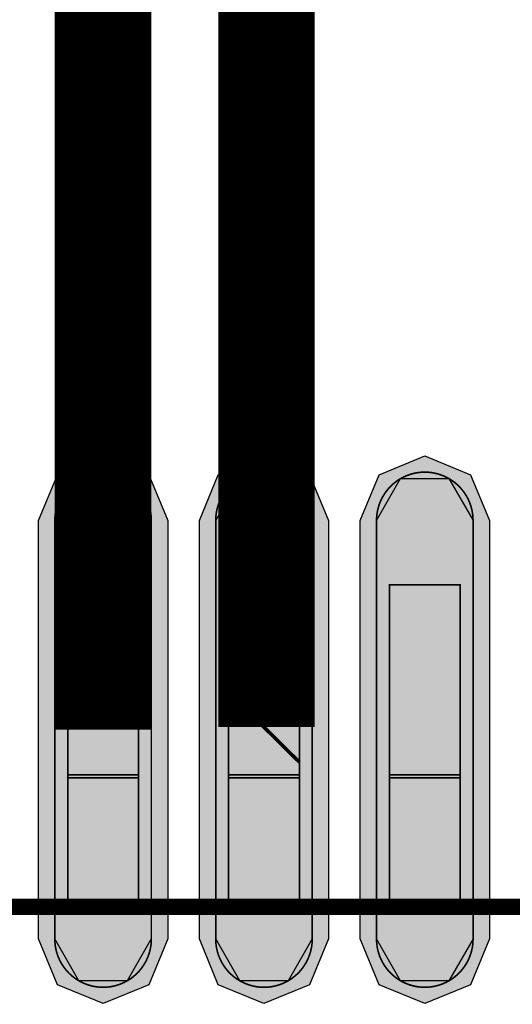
# Model space of a CAD drawing. Header units: millimetres. Extents: x -8 to 125, y -6 to 113.
# Tile 55 of 142: x 62.99 to 64.52, y 53.69 to 56.75. Entities that reach past the tile are written whole.
import ezdxf

# ---------------------------------------------------------------- set-up
doc = ezdxf.new("R2010")
doc.units = ezdxf.units.MM
for name, color, linetype, true_color in [('Component Shape Layer', 7, 'Continuous', 0x00cccc), ('Pin Floating Layer', 7, 'Continuous', 0xff99ff), ('Pin Soldering Layer', 7, 'Continuous', 0xcc9999), ('Top Layer', 7, 'Continuous', 0xff0000), ('Top Paste Mask Layer', 7, 'Continuous', 0x808080), ('Top Solder Mask Layer', 7, 'Continuous', 0x800080)]:
    doc.layers.add(name, color=color, linetype=linetype, true_color=true_color)

msp = doc.modelspace()

# ---------------------------------------------------------------- hatches: boundary and pattern name
at = {"layer": 'Pin Floating Layer'}
for points in [[(63.1361, 53.9801), (63.1361, 54.4001), (63.3561, 54.4001), (63.3561, 53.9801)], [(63.6362, 53.9801), (63.6362, 54.4001), (63.8563, 54.4001), (63.8563, 53.9801)], [(64.1361, 53.9801), (64.1361, 54.4001), (64.3561, 54.4001), (64.3561, 53.9801)]]:
    msp.add_hatch(color=256, dxfattribs=at).paths.add_polyline_path(points)
at = {"layer": 'Pin Soldering Layer'}
for points in [[(63.1361, 54.3901), (63.1361, 54.9901), (63.3561, 54.9901), (63.3561, 54.3901)], [(63.6362, 54.3901), (63.6362, 54.9901), (63.8563, 54.9901), (63.8563, 54.3901)], [(64.1361, 54.3901), (64.1361, 54.9901), (64.3561, 54.9901), (64.3561, 54.3901)]]:
    msp.add_hatch(color=256, dxfattribs=at).paths.add_polyline_path(points)
at = {"layer": 'Top Layer'}
for points in [[(63.3961, 53.89), (63.3211, 53.7601), (63.1711, 53.7601), (63.0961, 53.89), (63.0961, 55.19), (63.1711, 55.3199), (63.3211, 55.3199), (63.3961, 55.19)], [(63.8963, 53.89), (63.8213, 53.7601), (63.6713, 53.7601), (63.5963, 53.89), (63.5963, 55.19), (63.6713, 55.3199), (63.8213, 55.3199), (63.8963, 55.19)], [(64.3961, 53.89), (64.3211, 53.7601), (64.1711, 53.7601), (64.0961, 53.89), (64.0961, 55.19), (64.1711, 55.3199), (64.3211, 55.3199), (64.3961, 55.19)]]:
    msp.add_hatch(color=256, dxfattribs=at).paths.add_polyline_path(points)
at = {"layer": 'Top Paste Mask Layer'}
for points in [[(63.2581, 55.3395), (63.2501, 55.34), (63.2421, 55.34), (63.2342, 55.3395), (63.2262, 55.3387), (63.2183, 55.3374), (63.2105, 55.3357), (63.2028, 55.3336), (63.1952, 55.3311), (63.1878, 55.3282), (63.1805, 55.3249), (63.1734, 55.3212), (63.1665, 55.3172), (63.1599, 55.3128), (63.1535, 55.308), (63.1473, 55.3029), (63.1415, 55.2975), (63.1359, 55.2917), (63.1306, 55.2857), (63.1257, 55.2795), (63.1211, 55.2729), (63.1169, 55.2661), (63.113, 55.2592), (63.1095, 55.252), (63.1064, 55.2446), (63.1037, 55.2371), (63.1014, 55.2295), (63.0995, 55.2217), (63.098, 55.2138), (63.097, 55.2059), (63.0963, 55.198), (63.0961, 55.19), (63.0961, 53.89), (63.0963, 53.882), (63.097, 53.874), (63.098, 53.8661), (63.0995, 53.8583), (63.1014, 53.8505), (63.1037, 53.8429), (63.1064, 53.8354), (63.1095, 53.828), (63.113, 53.8208), (63.1169, 53.8138), (63.1211, 53.8071), (63.1257, 53.8005), (63.1306, 53.7943), (63.1359, 53.7882), (63.1415, 53.7825), (63.1473, 53.7771), (63.1535, 53.772), (63.1599, 53.7672), (63.1665, 53.7628), (63.1734, 53.7588), (63.1805, 53.7551), (63.1878, 53.7518), (63.1952, 53.7489), (63.2028, 53.7464), (63.2105, 53.7443), (63.2183, 53.7426), (63.2262, 53.7413), (63.2342, 53.7405), (63.2421, 53.74), (63.2501, 53.74), (63.2581, 53.7405), (63.266, 53.7413), (63.2739, 53.7426), (63.2817, 53.7443), (63.2894, 53.7464), (63.297, 53.7489), (63.3044, 53.7518), (63.3117, 53.7551), (63.3188, 53.7588), (63.3257, 53.7628), (63.3324, 53.7672), (63.3388, 53.772), (63.3449, 53.7771), (63.3508, 53.7825), (63.3564, 53.7882), (63.3616, 53.7943), (63.3665, 53.8005), (63.3711, 53.8071), (63.3754, 53.8138), (63.3792, 53.8208), (63.3827, 53.828), (63.3858, 53.8354), (63.3885, 53.8429), (63.3909, 53.8505), (63.3928, 53.8583), (63.3942, 53.8661), (63.3953, 53.874), (63.3959, 53.882), (63.3961, 53.89), (63.3961, 55.19), (63.3959, 55.198), (63.3953, 55.2059), (63.3942, 55.2138), (63.3928, 55.2217), (63.3909, 55.2295), (63.3885, 55.2371), (63.3858, 55.2446), (63.3827, 55.252), (63.3792, 55.2592), (63.3754, 55.2661), (63.3711, 55.2729), (63.3665, 55.2795), (63.3616, 55.2857), (63.3564, 55.2917), (63.3508, 55.2975), (63.3449, 55.3029), (63.3388, 55.308), (63.3324, 55.3128), (63.3257, 55.3172), (63.3188, 55.3212), (63.3117, 55.3249), (63.3044, 55.3282), (63.297, 55.3311), (63.2894, 55.3336), (63.2817, 55.3357), (63.2739, 55.3374), (63.266, 55.3387)], [(63.7582, 55.3395), (63.7502, 55.34), (63.7423, 55.34), (63.7343, 55.3395), (63.7263, 55.3387), (63.7185, 55.3374), (63.7106, 55.3357), (63.7029, 55.3336), (63.6954, 55.3311), (63.6879, 55.3282), (63.6806, 55.3249), (63.6736, 55.3212), (63.6667, 55.3172), (63.66, 55.3128), (63.6536, 55.308), (63.6475, 55.3029), (63.6416, 55.2975), (63.636, 55.2917), (63.6308, 55.2857), (63.6258, 55.2795), (63.6212, 55.2729), (63.617, 55.2661), (63.6131, 55.2592), (63.6097, 55.252), (63.6066, 55.2446), (63.6038, 55.2371), (63.6015, 55.2295), (63.5996, 55.2217), (63.5981, 55.2138), (63.5971, 55.2059), (63.5964, 55.198), (63.5962, 55.19), (63.5962, 53.89), (63.5964, 53.882), (63.5971, 53.874), (63.5981, 53.8661), (63.5996, 53.8583), (63.6015, 53.8505), (63.6038, 53.8429), (63.6066, 53.8354), (63.6097, 53.828), (63.6131, 53.8208), (63.617, 53.8138), (63.6212, 53.8071), (63.6258, 53.8005), (63.6308, 53.7943), (63.636, 53.7882), (63.6416, 53.7825), (63.6475, 53.7771), (63.6536, 53.772), (63.66, 53.7672), (63.6667, 53.7628), (63.6736, 53.7588), (63.6806, 53.7551), (63.6879, 53.7518), (63.6954, 53.7489), (63.7029, 53.7464), (63.7106, 53.7443), (63.7185, 53.7426), (63.7263, 53.7413), (63.7343, 53.7405), (63.7423, 53.74), (63.7502, 53.74), (63.7582, 53.7405), (63.7662, 53.7413), (63.774, 53.7426), (63.7819, 53.7443), (63.7896, 53.7464), (63.7972, 53.7489), (63.8046, 53.7518), (63.8119, 53.7551), (63.8189, 53.7588), (63.8258, 53.7628), (63.8325, 53.7672), (63.8389, 53.772), (63.845, 53.7771), (63.8509, 53.7825), (63.8565, 53.7882), (63.8617, 53.7943), (63.8667, 53.8005), (63.8713, 53.8071), (63.8755, 53.8138), (63.8794, 53.8208), (63.8829, 53.828), (63.886, 53.8354), (63.8887, 53.8429), (63.891, 53.8505), (63.8929, 53.8583), (63.8944, 53.8661), (63.8954, 53.874), (63.8961, 53.882), (63.8963, 53.89), (63.8963, 55.19), (63.8961, 55.198), (63.8954, 55.2059), (63.8944, 55.2138), (63.8929, 55.2217), (63.891, 55.2295), (63.8887, 55.2371), (63.886, 55.2446), (63.8829, 55.252), (63.8794, 55.2592), (63.8755, 55.2661), (63.8713, 55.2729), (63.8667, 55.2795), (63.8617, 55.2857), (63.8565, 55.2917), (63.8509, 55.2975), (63.845, 55.3029), (63.8389, 55.308), (63.8325, 55.3128), (63.8258, 55.3172), (63.8189, 55.3212), (63.8119, 55.3249), (63.8046, 55.3282), (63.7972, 55.3311), (63.7896, 55.3336), (63.7819, 55.3357), (63.774, 55.3374), (63.7662, 55.3387)], [(64.2421, 55.34), (64.2342, 55.3395), (64.2262, 55.3387), (64.2183, 55.3374), (64.2105, 55.3357), (64.2028, 55.3336), (64.1952, 55.3311), (64.1878, 55.3282), (64.1805, 55.3249), (64.1734, 55.3212), (64.1665, 55.3172), (64.1599, 55.3128), (64.1535, 55.308), (64.1473, 55.3029), (64.1415, 55.2975), (64.1359, 55.2917), (64.1306, 55.2857), (64.1257, 55.2795), (64.1211, 55.2729), (64.1169, 55.2661), (64.113, 55.2592), (64.1095, 55.252), (64.1064, 55.2446), (64.1037, 55.2371), (64.1014, 55.2295), (64.0995, 55.2217), (64.098, 55.2138), (64.097, 55.2059), (64.0963, 55.198), (64.0961, 55.19), (64.0961, 53.89), (64.0963, 53.882), (64.097, 53.874), (64.098, 53.8661), (64.0995, 53.8583), (64.1014, 53.8505), (64.1037, 53.8429), (64.1064, 53.8354), (64.1095, 53.828), (64.113, 53.8208), (64.1169, 53.8138), (64.1211, 53.8071), (64.1257, 53.8005), (64.1306, 53.7943), (64.1359, 53.7882), (64.1415, 53.7825), (64.1473, 53.7771), (64.1535, 53.772), (64.1599, 53.7672), (64.1665, 53.7628), (64.1734, 53.7588), (64.1805, 53.7551), (64.1878, 53.7518), (64.1952, 53.7489), (64.2028, 53.7464), (64.2105, 53.7443), (64.2183, 53.7426), (64.2262, 53.7413), (64.2342, 53.7405), (64.2421, 53.74), (64.2501, 53.74), (64.2581, 53.7405), (64.266, 53.7413), (64.2739, 53.7426), (64.2817, 53.7443), (64.2894, 53.7464), (64.297, 53.7489), (64.3044, 53.7518), (64.3117, 53.7551), (64.3188, 53.7588), (64.3257, 53.7628), (64.3324, 53.7672), (64.3388, 53.772), (64.3449, 53.7771), (64.3508, 53.7825), (64.3564, 53.7882), (64.3616, 53.7943), (64.3665, 53.8005), (64.3711, 53.8071), (64.3754, 53.8138), (64.3792, 53.8208), (64.3827, 53.828), (64.3858, 53.8354), (64.3885, 53.8429), (64.3909, 53.8505), (64.3928, 53.8583), (64.3942, 53.8661), (64.3953, 53.874), (64.3959, 53.882), (64.3961, 53.89), (64.3961, 55.19), (64.3959, 55.198), (64.3953, 55.2059), (64.3942, 55.2138), (64.3928, 55.2217), (64.3909, 55.2295), (64.3885, 55.2371), (64.3858, 55.2446), (64.3827, 55.252), (64.3792, 55.2592), (64.3754, 55.2661), (64.3711, 55.2729), (64.3665, 55.2795), (64.3616, 55.2857), (64.3564, 55.2917), (64.3508, 55.2975), (64.3449, 55.3029), (64.3388, 55.308), (64.3324, 55.3128), (64.3257, 55.3172), (64.3188, 55.3212), (64.3117, 55.3249), (64.3044, 55.3282), (64.297, 55.3311), (64.2894, 55.3336), (64.2817, 55.3357), (64.2739, 55.3374), (64.266, 55.3387), (64.2581, 55.3395), (64.2501, 55.34)]]:
    msp.add_hatch(color=256, dxfattribs=at).paths.add_polyline_path(points)
at = {"layer": 'Top Solder Mask Layer'}
for points in [[(63.4469, 53.89), (63.3881, 53.748), (63.2461, 53.6892), (63.1041, 53.748), (63.0453, 53.89), (63.0453, 55.19), (63.1041, 55.332), (63.2461, 55.3908), (63.3881, 55.332), (63.4469, 55.19)], [(63.9471, 53.89), (63.8882, 53.748), (63.7463, 53.6892), (63.6043, 53.748), (63.5455, 53.89), (63.5455, 55.19), (63.6043, 55.332), (63.7463, 55.3908), (63.8882, 55.332), (63.9471, 55.19)], [(64.4469, 53.89), (64.3881, 53.748), (64.2461, 53.6892), (64.1041, 53.748), (64.0453, 53.89), (64.0453, 55.19), (64.1041, 55.332), (64.2461, 55.3908), (64.3881, 55.332), (64.4469, 55.19)]]:
    msp.add_hatch(color=256, dxfattribs=at).paths.add_polyline_path(points)

# ---------------------------------------------------------------- linework, layer by layer
at = {"layer": 'Component Shape Layer', "const_width": 0.0508}
msp.add_lwpolyline([(56.2461, 53.9901), (70.2462, 53.9901), (70.2462, 39.9901), (56.2461, 39.9901)], close=True, dxfattribs=at)
msp.add_lwpolyline([(56.2461, 53.9901), (70.2462, 53.9901), (70.2462, 39.9901), (56.2461, 39.9901)], close=True, dxfattribs=at)
at = {"layer": 'Pin Floating Layer', "const_width": 0.00508}
for points in [[(63.1361, 53.9801), (63.1361, 54.4001), (63.3561, 54.4001), (63.3561, 53.9801)], [(63.1361, 53.9801), (63.1361, 54.4001), (63.3561, 54.4001), (63.3561, 53.9801)], [(63.6362, 53.9801), (63.6362, 54.4001), (63.8563, 54.4001), (63.8563, 53.9801)], [(63.6362, 53.9801), (63.6362, 54.4001), (63.8563, 54.4001), (63.8563, 53.9801)], [(64.1361, 53.9801), (64.1361, 54.4001), (64.3561, 54.4001), (64.3561, 53.9801)], [(64.1361, 53.9801), (64.1361, 54.4001), (64.3561, 54.4001), (64.3561, 53.9801)]]:
    msp.add_lwpolyline(points, close=True, dxfattribs=at)
at = {"layer": 'Pin Soldering Layer', "const_width": 0.00508}
for points in [[(63.1361, 54.3901), (63.1361, 54.9901), (63.3561, 54.9901), (63.3561, 54.3901)], [(63.1361, 54.3901), (63.1361, 54.9901), (63.3561, 54.9901), (63.3561, 54.3901)], [(63.6362, 54.3901), (63.6362, 54.9901), (63.8563, 54.9901), (63.8563, 54.3901)], [(63.6362, 54.3901), (63.6362, 54.9901), (63.8563, 54.9901), (63.8563, 54.3901)], [(64.1361, 54.3901), (64.1361, 54.9901), (64.3561, 54.9901), (64.3561, 54.3901)], [(64.1361, 54.3901), (64.1361, 54.9901), (64.3561, 54.9901), (64.3561, 54.3901)]]:
    msp.add_lwpolyline(points, close=True, dxfattribs=at)
at = {"layer": 'Top Layer', "const_width": 0.3}
for points in [[(63.7541, 58.9368), (63.7541, 54.5479)], [(63.2461, 54.54), (63.2461, 57.334)], [(63.7541, 54.5479), (63.7463, 54.54)]]:
    msp.add_lwpolyline(points, dxfattribs=at)
at = {"layer": 'Top Layer'}
for points in [[(63.3961, 53.89), (63.3211, 53.7601), (63.1711, 53.7601), (63.0961, 53.89), (63.0961, 55.19), (63.1711, 55.3199), (63.3211, 55.3199), (63.3961, 55.19)], [(63.8963, 53.89), (63.8213, 53.7601), (63.6713, 53.7601), (63.5963, 53.89), (63.5963, 55.19), (63.6713, 55.3199), (63.8213, 55.3199), (63.8963, 55.19)], [(64.3961, 53.89), (64.3211, 53.7601), (64.1711, 53.7601), (64.0961, 53.89), (64.0961, 55.19), (64.1711, 55.3199), (64.3211, 55.3199), (64.3961, 55.19)]]:
    msp.add_lwpolyline(points, close=True, dxfattribs=at)
at = {"layer": 'Top Paste Mask Layer', "const_width": 0.00508}
for points in [[(63.2581, 55.3395), (63.2501, 55.34), (63.2421, 55.34), (63.2342, 55.3395), (63.2262, 55.3387), (63.2183, 55.3374), (63.2105, 55.3357), (63.2028, 55.3336), (63.1952, 55.3311), (63.1878, 55.3282), (63.1805, 55.3249), (63.1734, 55.3212), (63.1665, 55.3172), (63.1599, 55.3128), (63.1535, 55.308), (63.1473, 55.3029), (63.1415, 55.2975), (63.1359, 55.2917), (63.1306, 55.2857), (63.1257, 55.2795), (63.1211, 55.2729), (63.1169, 55.2661), (63.113, 55.2592), (63.1095, 55.252), (63.1064, 55.2446), (63.1037, 55.2371), (63.1014, 55.2295), (63.0995, 55.2217), (63.098, 55.2138), (63.097, 55.2059), (63.0963, 55.198), (63.0961, 55.19), (63.0961, 53.89), (63.0963, 53.882), (63.097, 53.874), (63.098, 53.8661), (63.0995, 53.8583), (63.1014, 53.8505), (63.1037, 53.8429), (63.1064, 53.8354), (63.1095, 53.828), (63.113, 53.8208), (63.1169, 53.8138), (63.1211, 53.8071), (63.1257, 53.8005), (63.1306, 53.7943), (63.1359, 53.7882), (63.1415, 53.7825), (63.1473, 53.7771), (63.1535, 53.772), (63.1599, 53.7672), (63.1665, 53.7628), (63.1734, 53.7588), (63.1805, 53.7551), (63.1878, 53.7518), (63.1952, 53.7489), (63.2028, 53.7464), (63.2105, 53.7443), (63.2183, 53.7426), (63.2262, 53.7413), (63.2342, 53.7405), (63.2421, 53.74), (63.2501, 53.74), (63.2581, 53.7405), (63.266, 53.7413), (63.2739, 53.7426), (63.2817, 53.7443), (63.2894, 53.7464), (63.297, 53.7489), (63.3044, 53.7518), (63.3117, 53.7551), (63.3188, 53.7588), (63.3257, 53.7628), (63.3324, 53.7672), (63.3388, 53.772), (63.3449, 53.7771), (63.3508, 53.7825), (63.3564, 53.7882), (63.3616, 53.7943), (63.3665, 53.8005), (63.3711, 53.8071), (63.3754, 53.8138), (63.3792, 53.8208), (63.3827, 53.828), (63.3858, 53.8354), (63.3885, 53.8429), (63.3909, 53.8505), (63.3928, 53.8583), (63.3942, 53.8661), (63.3953, 53.874), (63.3959, 53.882), (63.3961, 53.89), (63.3961, 55.19), (63.3959, 55.198), (63.3953, 55.2059), (63.3942, 55.2138), (63.3928, 55.2217), (63.3909, 55.2295), (63.3885, 55.2371), (63.3858, 55.2446), (63.3827, 55.252), (63.3792, 55.2592), (63.3754, 55.2661), (63.3711, 55.2729), (63.3665, 55.2795), (63.3616, 55.2857), (63.3564, 55.2917), (63.3508, 55.2975), (63.3449, 55.3029), (63.3388, 55.308), (63.3324, 55.3128), (63.3257, 55.3172), (63.3188, 55.3212), (63.3117, 55.3249), (63.3044, 55.3282), (63.297, 55.3311), (63.2894, 55.3336), (63.2817, 55.3357), (63.2739, 55.3374), (63.266, 55.3387)], [(63.2581, 55.3395), (63.2501, 55.34), (63.2421, 55.34), (63.2342, 55.3395), (63.2262, 55.3387), (63.2183, 55.3374), (63.2105, 55.3357), (63.2028, 55.3336), (63.1952, 55.3311), (63.1878, 55.3282), (63.1805, 55.3249), (63.1734, 55.3212), (63.1665, 55.3172), (63.1599, 55.3128), (63.1535, 55.308), (63.1473, 55.3029), (63.1415, 55.2975), (63.1359, 55.2917), (63.1306, 55.2857), (63.1257, 55.2795), (63.1211, 55.2729), (63.1169, 55.2661), (63.113, 55.2592), (63.1095, 55.252), (63.1064, 55.2446), (63.1037, 55.2371), (63.1014, 55.2295), (63.0995, 55.2217), (63.098, 55.2138), (63.097, 55.2059), (63.0963, 55.198), (63.0961, 55.19), (63.0961, 53.89), (63.0963, 53.882), (63.097, 53.874), (63.098, 53.8661), (63.0995, 53.8583), (63.1014, 53.8505), (63.1037, 53.8429), (63.1064, 53.8354), (63.1095, 53.828), (63.113, 53.8208), (63.1169, 53.8138), (63.1211, 53.8071), (63.1257, 53.8005), (63.1306, 53.7943), (63.1359, 53.7882), (63.1415, 53.7825), (63.1473, 53.7771), (63.1535, 53.772), (63.1599, 53.7672), (63.1665, 53.7628), (63.1734, 53.7588), (63.1805, 53.7551), (63.1878, 53.7518), (63.1952, 53.7489), (63.2028, 53.7464), (63.2105, 53.7443), (63.2183, 53.7426), (63.2262, 53.7413), (63.2342, 53.7405), (63.2421, 53.74), (63.2501, 53.74), (63.2581, 53.7405), (63.266, 53.7413), (63.2739, 53.7426), (63.2817, 53.7443), (63.2894, 53.7464), (63.297, 53.7489), (63.3044, 53.7518), (63.3117, 53.7551), (63.3188, 53.7588), (63.3257, 53.7628), (63.3324, 53.7672), (63.3388, 53.772), (63.3449, 53.7771), (63.3508, 53.7825), (63.3564, 53.7882), (63.3616, 53.7943), (63.3665, 53.8005), (63.3711, 53.8071), (63.3754, 53.8138), (63.3792, 53.8208), (63.3827, 53.828), (63.3858, 53.8354), (63.3885, 53.8429), (63.3909, 53.8505), (63.3928, 53.8583), (63.3942, 53.8661), (63.3953, 53.874), (63.3959, 53.882), (63.3961, 53.89), (63.3961, 55.19), (63.3959, 55.198), (63.3953, 55.2059), (63.3942, 55.2138), (63.3928, 55.2217), (63.3909, 55.2295), (63.3885, 55.2371), (63.3858, 55.2446), (63.3827, 55.252), (63.3792, 55.2592), (63.3754, 55.2661), (63.3711, 55.2729), (63.3665, 55.2795), (63.3616, 55.2857), (63.3564, 55.2917), (63.3508, 55.2975), (63.3449, 55.3029), (63.3388, 55.308), (63.3324, 55.3128), (63.3257, 55.3172), (63.3188, 55.3212), (63.3117, 55.3249), (63.3044, 55.3282), (63.297, 55.3311), (63.2894, 55.3336), (63.2817, 55.3357), (63.2739, 55.3374), (63.266, 55.3387)], [(63.7582, 55.3395), (63.7502, 55.34), (63.7423, 55.34), (63.7343, 55.3395), (63.7263, 55.3387), (63.7185, 55.3374), (63.7106, 55.3357), (63.7029, 55.3336), (63.6954, 55.3311), (63.6879, 55.3282), (63.6806, 55.3249), (63.6736, 55.3212), (63.6667, 55.3172), (63.66, 55.3128), (63.6536, 55.308), (63.6475, 55.3029), (63.6416, 55.2975), (63.636, 55.2917), (63.6308, 55.2857), (63.6258, 55.2795), (63.6212, 55.2729), (63.617, 55.2661), (63.6131, 55.2592), (63.6097, 55.252), (63.6066, 55.2446), (63.6038, 55.2371), (63.6015, 55.2295), (63.5996, 55.2217), (63.5981, 55.2138), (63.5971, 55.2059), (63.5964, 55.198), (63.5962, 55.19), (63.5962, 53.89), (63.5964, 53.882), (63.5971, 53.874), (63.5981, 53.8661), (63.5996, 53.8583), (63.6015, 53.8505), (63.6038, 53.8429), (63.6066, 53.8354), (63.6097, 53.828), (63.6131, 53.8208), (63.617, 53.8138), (63.6212, 53.8071), (63.6258, 53.8005), (63.6308, 53.7943), (63.636, 53.7882), (63.6416, 53.7825), (63.6475, 53.7771), (63.6536, 53.772), (63.66, 53.7672), (63.6667, 53.7628), (63.6736, 53.7588), (63.6806, 53.7551), (63.6879, 53.7518), (63.6954, 53.7489), (63.7029, 53.7464), (63.7106, 53.7443), (63.7185, 53.7426), (63.7263, 53.7413), (63.7343, 53.7405), (63.7423, 53.74), (63.7502, 53.74), (63.7582, 53.7405), (63.7662, 53.7413), (63.774, 53.7426), (63.7819, 53.7443), (63.7896, 53.7464), (63.7972, 53.7489), (63.8046, 53.7518), (63.8119, 53.7551), (63.8189, 53.7588), (63.8258, 53.7628), (63.8325, 53.7672), (63.8389, 53.772), (63.845, 53.7771), (63.8509, 53.7825), (63.8565, 53.7882), (63.8617, 53.7943), (63.8667, 53.8005), (63.8713, 53.8071), (63.8755, 53.8138), (63.8794, 53.8208), (63.8829, 53.828), (63.886, 53.8354), (63.8887, 53.8429), (63.891, 53.8505), (63.8929, 53.8583), (63.8944, 53.8661), (63.8954, 53.874), (63.8961, 53.882), (63.8963, 53.89), (63.8963, 55.19), (63.8961, 55.198), (63.8954, 55.2059), (63.8944, 55.2138), (63.8929, 55.2217), (63.891, 55.2295), (63.8887, 55.2371), (63.886, 55.2446), (63.8829, 55.252), (63.8794, 55.2592), (63.8755, 55.2661), (63.8713, 55.2729), (63.8667, 55.2795), (63.8617, 55.2857), (63.8565, 55.2917), (63.8509, 55.2975), (63.845, 55.3029), (63.8389, 55.308), (63.8325, 55.3128), (63.8258, 55.3172), (63.8189, 55.3212), (63.8119, 55.3249), (63.8046, 55.3282), (63.7972, 55.3311), (63.7896, 55.3336), (63.7819, 55.3357), (63.774, 55.3374), (63.7662, 55.3387)], [(63.7582, 55.3395), (63.7502, 55.34), (63.7423, 55.34), (63.7343, 55.3395), (63.7263, 55.3387), (63.7185, 55.3374), (63.7106, 55.3357), (63.7029, 55.3336), (63.6954, 55.3311), (63.6879, 55.3282), (63.6806, 55.3249), (63.6736, 55.3212), (63.6667, 55.3172), (63.66, 55.3128), (63.6536, 55.308), (63.6475, 55.3029), (63.6416, 55.2975), (63.636, 55.2917), (63.6308, 55.2857), (63.6258, 55.2795), (63.6212, 55.2729), (63.617, 55.2661), (63.6131, 55.2592), (63.6097, 55.252), (63.6066, 55.2446), (63.6038, 55.2371), (63.6015, 55.2295), (63.5996, 55.2217), (63.5981, 55.2138), (63.5971, 55.2059), (63.5964, 55.198), (63.5962, 55.19), (63.5962, 53.89), (63.5964, 53.882), (63.5971, 53.874), (63.5981, 53.8661), (63.5996, 53.8583), (63.6015, 53.8505), (63.6038, 53.8429), (63.6066, 53.8354), (63.6097, 53.828), (63.6131, 53.8208), (63.617, 53.8138), (63.6212, 53.8071), (63.6258, 53.8005), (63.6308, 53.7943), (63.636, 53.7882), (63.6416, 53.7825), (63.6475, 53.7771), (63.6536, 53.772), (63.66, 53.7672), (63.6667, 53.7628), (63.6736, 53.7588), (63.6806, 53.7551), (63.6879, 53.7518), (63.6954, 53.7489), (63.7029, 53.7464), (63.7106, 53.7443), (63.7185, 53.7426), (63.7263, 53.7413), (63.7343, 53.7405), (63.7423, 53.74), (63.7502, 53.74), (63.7582, 53.7405), (63.7662, 53.7413), (63.774, 53.7426), (63.7819, 53.7443), (63.7896, 53.7464), (63.7972, 53.7489), (63.8046, 53.7518), (63.8119, 53.7551), (63.8189, 53.7588), (63.8258, 53.7628), (63.8325, 53.7672), (63.8389, 53.772), (63.845, 53.7771), (63.8509, 53.7825), (63.8565, 53.7882), (63.8617, 53.7943), (63.8667, 53.8005), (63.8713, 53.8071), (63.8755, 53.8138), (63.8794, 53.8208), (63.8829, 53.828), (63.886, 53.8354), (63.8887, 53.8429), (63.891, 53.8505), (63.8929, 53.8583), (63.8944, 53.8661), (63.8954, 53.874), (63.8961, 53.882), (63.8963, 53.89), (63.8963, 55.19), (63.8961, 55.198), (63.8954, 55.2059), (63.8944, 55.2138), (63.8929, 55.2217), (63.891, 55.2295), (63.8887, 55.2371), (63.886, 55.2446), (63.8829, 55.252), (63.8794, 55.2592), (63.8755, 55.2661), (63.8713, 55.2729), (63.8667, 55.2795), (63.8617, 55.2857), (63.8565, 55.2917), (63.8509, 55.2975), (63.845, 55.3029), (63.8389, 55.308), (63.8325, 55.3128), (63.8258, 55.3172), (63.8189, 55.3212), (63.8119, 55.3249), (63.8046, 55.3282), (63.7972, 55.3311), (63.7896, 55.3336), (63.7819, 55.3357), (63.774, 55.3374), (63.7662, 55.3387)], [(64.2421, 55.34), (64.2342, 55.3395), (64.2262, 55.3387), (64.2183, 55.3374), (64.2105, 55.3357), (64.2028, 55.3336), (64.1952, 55.3311), (64.1878, 55.3282), (64.1805, 55.3249), (64.1734, 55.3212), (64.1665, 55.3172), (64.1599, 55.3128), (64.1535, 55.308), (64.1473, 55.3029), (64.1415, 55.2975), (64.1359, 55.2917), (64.1306, 55.2857), (64.1257, 55.2795), (64.1211, 55.2729), (64.1169, 55.2661), (64.113, 55.2592), (64.1095, 55.252), (64.1064, 55.2446), (64.1037, 55.2371), (64.1014, 55.2295), (64.0995, 55.2217), (64.098, 55.2138), (64.097, 55.2059), (64.0963, 55.198), (64.0961, 55.19), (64.0961, 53.89), (64.0963, 53.882), (64.097, 53.874), (64.098, 53.8661), (64.0995, 53.8583), (64.1014, 53.8505), (64.1037, 53.8429), (64.1064, 53.8354), (64.1095, 53.828), (64.113, 53.8208), (64.1169, 53.8138), (64.1211, 53.8071), (64.1257, 53.8005), (64.1306, 53.7943), (64.1359, 53.7882), (64.1415, 53.7825), (64.1473, 53.7771), (64.1535, 53.772), (64.1599, 53.7672), (64.1665, 53.7628), (64.1734, 53.7588), (64.1805, 53.7551), (64.1878, 53.7518), (64.1952, 53.7489), (64.2028, 53.7464), (64.2105, 53.7443), (64.2183, 53.7426), (64.2262, 53.7413), (64.2342, 53.7405), (64.2421, 53.74), (64.2501, 53.74), (64.2581, 53.7405), (64.266, 53.7413), (64.2739, 53.7426), (64.2817, 53.7443), (64.2894, 53.7464), (64.297, 53.7489), (64.3044, 53.7518), (64.3117, 53.7551), (64.3188, 53.7588), (64.3257, 53.7628), (64.3324, 53.7672), (64.3388, 53.772), (64.3449, 53.7771), (64.3508, 53.7825), (64.3564, 53.7882), (64.3616, 53.7943), (64.3665, 53.8005), (64.3711, 53.8071), (64.3754, 53.8138), (64.3792, 53.8208), (64.3827, 53.828), (64.3858, 53.8354), (64.3885, 53.8429), (64.3909, 53.8505), (64.3928, 53.8583), (64.3942, 53.8661), (64.3953, 53.874), (64.3959, 53.882), (64.3961, 53.89), (64.3961, 55.19), (64.3959, 55.198), (64.3953, 55.2059), (64.3942, 55.2138), (64.3928, 55.2217), (64.3909, 55.2295), (64.3885, 55.2371), (64.3858, 55.2446), (64.3827, 55.252), (64.3792, 55.2592), (64.3754, 55.2661), (64.3711, 55.2729), (64.3665, 55.2795), (64.3616, 55.2857), (64.3564, 55.2917), (64.3508, 55.2975), (64.3449, 55.3029), (64.3388, 55.308), (64.3324, 55.3128), (64.3257, 55.3172), (64.3188, 55.3212), (64.3117, 55.3249), (64.3044, 55.3282), (64.297, 55.3311), (64.2894, 55.3336), (64.2817, 55.3357), (64.2739, 55.3374), (64.266, 55.3387), (64.2581, 55.3395), (64.2501, 55.34)], [(64.2421, 55.34), (64.2342, 55.3395), (64.2262, 55.3387), (64.2183, 55.3374), (64.2105, 55.3357), (64.2028, 55.3336), (64.1952, 55.3311), (64.1878, 55.3282), (64.1805, 55.3249), (64.1734, 55.3212), (64.1665, 55.3172), (64.1599, 55.3128), (64.1535, 55.308), (64.1473, 55.3029), (64.1415, 55.2975), (64.1359, 55.2917), (64.1306, 55.2857), (64.1257, 55.2795), (64.1211, 55.2729), (64.1169, 55.2661), (64.113, 55.2592), (64.1095, 55.252), (64.1064, 55.2446), (64.1037, 55.2371), (64.1014, 55.2295), (64.0995, 55.2217), (64.098, 55.2138), (64.097, 55.2059), (64.0963, 55.198), (64.0961, 55.19), (64.0961, 53.89), (64.0963, 53.882), (64.097, 53.874), (64.098, 53.8661), (64.0995, 53.8583), (64.1014, 53.8505), (64.1037, 53.8429), (64.1064, 53.8354), (64.1095, 53.828), (64.113, 53.8208), (64.1169, 53.8138), (64.1211, 53.8071), (64.1257, 53.8005), (64.1306, 53.7943), (64.1359, 53.7882), (64.1415, 53.7825), (64.1473, 53.7771), (64.1535, 53.772), (64.1599, 53.7672), (64.1665, 53.7628), (64.1734, 53.7588), (64.1805, 53.7551), (64.1878, 53.7518), (64.1952, 53.7489), (64.2028, 53.7464), (64.2105, 53.7443), (64.2183, 53.7426), (64.2262, 53.7413), (64.2342, 53.7405), (64.2421, 53.74), (64.2501, 53.74), (64.2581, 53.7405), (64.266, 53.7413), (64.2739, 53.7426), (64.2817, 53.7443), (64.2894, 53.7464), (64.297, 53.7489), (64.3044, 53.7518), (64.3117, 53.7551), (64.3188, 53.7588), (64.3257, 53.7628), (64.3324, 53.7672), (64.3388, 53.772), (64.3449, 53.7771), (64.3508, 53.7825), (64.3564, 53.7882), (64.3616, 53.7943), (64.3665, 53.8005), (64.3711, 53.8071), (64.3754, 53.8138), (64.3792, 53.8208), (64.3827, 53.828), (64.3858, 53.8354), (64.3885, 53.8429), (64.3909, 53.8505), (64.3928, 53.8583), (64.3942, 53.8661), (64.3953, 53.874), (64.3959, 53.882), (64.3961, 53.89), (64.3961, 55.19), (64.3959, 55.198), (64.3953, 55.2059), (64.3942, 55.2138), (64.3928, 55.2217), (64.3909, 55.2295), (64.3885, 55.2371), (64.3858, 55.2446), (64.3827, 55.252), (64.3792, 55.2592), (64.3754, 55.2661), (64.3711, 55.2729), (64.3665, 55.2795), (64.3616, 55.2857), (64.3564, 55.2917), (64.3508, 55.2975), (64.3449, 55.3029), (64.3388, 55.308), (64.3324, 55.3128), (64.3257, 55.3172), (64.3188, 55.3212), (64.3117, 55.3249), (64.3044, 55.3282), (64.297, 55.3311), (64.2894, 55.3336), (64.2817, 55.3357), (64.2739, 55.3374), (64.266, 55.3387), (64.2581, 55.3395), (64.2501, 55.34)]]:
    msp.add_lwpolyline(points, close=True, dxfattribs=at)
at = {"layer": 'Top Solder Mask Layer'}
for points in [[(63.4469, 53.89), (63.3881, 53.748), (63.2461, 53.6892), (63.1041, 53.748), (63.0453, 53.89), (63.0453, 55.19), (63.1041, 55.332), (63.2461, 55.3908), (63.3881, 55.332), (63.4469, 55.19)], [(63.9471, 53.89), (63.8882, 53.748), (63.7463, 53.6892), (63.6043, 53.748), (63.5455, 53.89), (63.5455, 55.19), (63.6043, 55.332), (63.7463, 55.3908), (63.8882, 55.332), (63.9471, 55.19)], [(64.4469, 53.89), (64.3881, 53.748), (64.2461, 53.6892), (64.1041, 53.748), (64.0453, 53.89), (64.0453, 55.19), (64.1041, 55.332), (64.2461, 55.3908), (64.3881, 55.332), (64.4469, 55.19)]]:
    msp.add_lwpolyline(points, close=True, dxfattribs=at)

doc.saveas('drawing.dxf')
